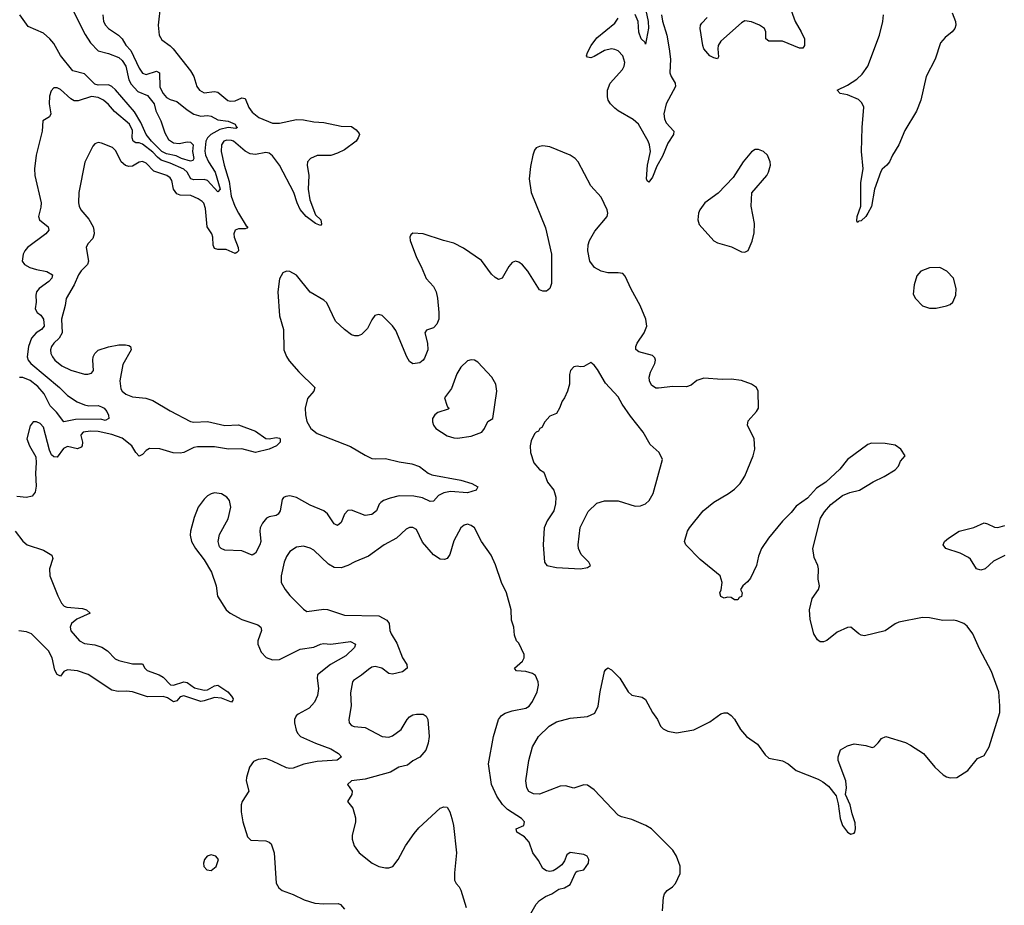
# Model space of a CAD drawing. Header units: inches. Extents: x 2057696 to 2160536, y 827480 to 1016834.
# Tile 121 of 256: x 2121691 to 2127447, y 880123 to 885301. Entities that reach past the tile are written whole.
import ezdxf

# ---------------------------------------------------------------- set-up
doc = ezdxf.new("R2010")
doc.units = ezdxf.units.IN
doc.header["$MEASUREMENT"] = 0
doc.layers.add('C1828', color=7, linetype='Continuous')

msp = doc.modelspace()

# ---------------------------------------------------------------- linework, layer by layer
at = {"layer": 'C1828', "color": 5}
for points, elevation in [([(2122514.4, 885390), (2122501.3, 885270), (2122506.7, 885210), (2122522.6, 885182.6), (2122570, 885149), (2122587.9, 885130), (2122690, 885002.3), (2122708.4, 884970), (2122726, 884910), (2122741.3, 884890), (2122770, 884873.5), (2122830, 884880.8), (2122850, 884876.8), (2122908.1, 884828.1), (2122924, 884824), (2122950, 884826.9), (2122990, 884844.2), (2123010, 884840.3), (2123030, 884787.8), (2123050, 884759.7), (2123090, 884730.2), (2123170, 884696.5), (2123210, 884696.6), (2123310, 884717.4), (2123350, 884716.3), (2123410, 884703.2), (2123470, 884700.7), (2123570, 884679.6), (2123630, 884675.8), (2123658, 884658), (2123675.2, 884635.2), (2123677.3, 884630), (2123670.7, 884610.7), (2123657.8, 884590), (2123590, 884539.6), (2123550, 884520.2), (2123510, 884507.8), (2123430, 884508), (2123390.3, 884490), (2123374.3, 884470), (2123372.4, 884450), (2123381.4, 884390), (2123378.4, 884310), (2123387.1, 884247.1), (2123420.7, 884160.7), (2123451.5, 884130), (2123454.9, 884105.1), (2123450, 884098.7), (2123421.1, 884110), (2123366.6, 884150), (2123330, 884191.1), (2123312.5, 884230), (2123294.5, 884290), (2123209.9, 884450), (2123170, 884505.4), (2123150, 884520.1), (2123130, 884524.9), (2123070, 884513.7), (2123037.7, 884517.7), (2123010, 884532.9), (2122942, 884590), (2122930, 884595.7), (2122902.7, 884597.3), (2122884.4, 884590), (2122871.3, 884570), (2122869.5, 884530), (2122886.1, 884450), (2122915.8, 884355.8), (2122926.8, 884270), (2122948.3, 884210), (2122969.6, 884169.6), (2123015.9, 884095.9), (2123024.2, 884090), (2123018.4, 884081.6), (2123010, 884079.2), (2122970, 884078.5), (2122950, 884069.7), (2122943.1, 884050), (2122944.2, 884030), (2122969.3, 883970), (2122970, 883949.5), (2122960.8, 883939.2), (2122950, 883934.2), (2122897.3, 883957.3), (2122850, 883958.4), (2122830, 883963.9), (2122823.1, 883983.1), (2122820.4, 884030), (2122814.4, 884050), (2122787.3, 884090), (2122777.9, 884197.9), (2122768.5, 884228.5), (2122758.5, 884238.5), (2122734.5, 884254.5), (2122692.5, 884272.5), (2122630, 884275.9), (2122610, 884282.4), (2122590.5, 884310), (2122580, 884360), (2122570, 884377.1), (2122551.1, 884390), (2122476.2, 884416.2), (2122430, 884462.4), (2122410, 884472.5), (2122390, 884467.9), (2122350, 884444.7), (2122330, 884443.7), (2122310, 884449.2), (2122284.8, 884470), (2122253.9, 884533.9), (2122233.2, 884553.2), (2122170, 884579.7), (2122150, 884582.4), (2122130, 884576.2), (2122118.3, 884561.7), (2122072.7, 884467.2), (2122036.5, 884290), (2122034.6, 884230), (2122038.3, 884210), (2122049, 884190), (2122095.6, 884135.6), (2122120.2, 884090), (2122125.4, 884070), (2122126.2, 884050), (2122118.6, 884021.4), (2122090.4, 883990), (2122080.5, 883970), (2122092.7, 883890), (2122087.4, 883870), (2122050, 883833.5), (2122035.4, 883810), (2122010.2, 883750), (2121963.7, 883670), (2121957.3, 883630), (2121935.1, 883550), (2121939.8, 883470), (2121921.7, 883438.3), (2121891.2, 883410), (2121876.9, 883390), (2121872, 883370), (2121873.8, 883350), (2121882, 883330), (2121897.2, 883310), (2121936.7, 883276.7), (2121990, 883252), (2122070, 883229.2), (2122090, 883228), (2122110, 883234.4), (2122122, 883250), (2122118.5, 883310), (2122121.5, 883330), (2122129.8, 883350.2), (2122150, 883368.9), (2122210, 883388.4), (2122270, 883399.2), (2122310, 883400.9), (2122330, 883395.3), (2122339.1, 883390), (2122342, 883370), (2122294.6, 883285.4), (2122275.9, 883190), (2122283.2, 883143.2), (2122290.2, 883130), (2122311.3, 883111.3), (2122350, 883095.3), (2122427.8, 883087.8), (2122470, 883075.3), (2122570, 883014.1), (2122690, 882951.4), (2122710, 882947.5), (2122790, 882951.5), (2122890, 882929.1), (2122970, 882932.6), (2123070, 882895.1), (2123130, 882852.1), (2123150, 882850.1), (2123190, 882858.3), (2123210, 882854.3), (2123214.2, 882850), (2123213.4, 882830), (2123192.1, 882810), (2123148.8, 882790), (2123070, 882770.4), (2122990, 882792.5), (2122910.9, 882789.1), (2122830, 882803), (2122730, 882803.3), (2122710, 882799.4), (2122650, 882770.2), (2122630, 882766.5), (2122587.7, 882767.7), (2122510, 882792.3), (2122450, 882793), (2122430, 882782.2), (2122410, 882759.2), (2122390, 882749.7), (2122370, 882769.8), (2122346.1, 882810), (2122290, 882853.9), (2122230, 882876.2), (2122150, 882892.5), (2122104.1, 882895.9), (2122062, 882890), (2122050, 882875.4), (2122047.8, 882870), (2122058.5, 882830), (2122056.6, 882810), (2122050, 882802.5), (2122030, 882792.5), (2121970, 882804.7), (2121946.9, 882793.1), (2121910, 882744), (2121890, 882744.4), (2121877.2, 882757.2), (2121864.5, 882784.5), (2121830, 882919), (2121810, 882940.9), (2121790, 882949.3), (2121770.8, 882949.2), (2121753.2, 882926.8), (2121733.4, 882850), (2121747.7, 882810), (2121785.4, 882745.4), (2121788.1, 882710), (2121783.2, 882650), (2121787, 882573), (2121782, 882538), (2121764.4, 882515.6), (2121730, 882508.2), (2121674, 882514)], 380), ([(2125340.4, 885410), (2125365.6, 885290), (2125368.1, 885251.9), (2125350, 885158), (2125347.3, 885167.3), (2125324.7, 885190), (2125310, 885229), (2125307.4, 885290), (2125290, 885331.6)], 360), ([(2126183.7, 885403.7), (2126224, 885290), (2126260.1, 885230), (2126278.5, 885190), (2126279.7, 885150), (2126270, 885135.4), (2126250, 885134.2), (2126150, 885176.1), (2126070, 885176.2), (2126054, 885190), (2126053.6, 885230), (2126044.8, 885250), (2126016, 885270), (2125970, 885289.1), (2125930, 885293.7), (2125910, 885283.1), (2125790, 885176.2), (2125775.5, 885150), (2125772.1, 885130), (2125776, 885084), (2125770, 885072.3), (2125750, 885077.8), (2125726.6, 885090), (2125691.2, 885130), (2125684.4, 885150), (2125668.7, 885250), (2125671.2, 885270), (2125678.4, 885281.6), (2125710, 885315)], 380), ([(2122176.5, 885330), (2122182, 885290), (2122192.2, 885270), (2122210, 885249.3), (2122269, 885210), (2122290.1, 885190.1), (2122312.4, 885152.4), (2122341.8, 885121.8), (2122390, 885018.5), (2122409.3, 884989.3), (2122430, 884981.7), (2122490, 884999.8), (2122507.7, 884990), (2122510, 884907), (2122530, 884870.2), (2122550, 884845.8), (2122570, 884834.2), (2122610, 884822.9), (2122670, 884773.4), (2122709, 884749), (2122750, 884736.3), (2122790, 884740.8), (2122810, 884738), (2122850, 884715.9), (2122910, 884707.7), (2122950, 884690.2), (2122955.9, 884675.9), (2122963.8, 884670), (2122954.6, 884665.4), (2122910, 884669.9), (2122861.7, 884658.3), (2122808.6, 884630), (2122789.2, 884610.8), (2122780.1, 884590), (2122773.4, 884533.4), (2122777.9, 884510), (2122795.3, 884470), (2122833.7, 884410), (2122863.2, 884310), (2122850, 884295), (2122790, 884360.5), (2122770, 884366.3), (2122710, 884365.6), (2122691.5, 884371.5), (2122669.2, 884410), (2122650, 884426.9), (2122570, 884462.3), (2122519.1, 884479.1), (2122496.6, 884496.6), (2122470, 884526.6), (2122410, 884573), (2122390, 884580.9), (2122370, 884581.3), (2122354, 884590), (2122349.5, 884609.5), (2122350, 884653.3), (2122332.8, 884690), (2122244.8, 884764.8), (2122210, 884804.4), (2122180.4, 884830), (2122150, 884846.2), (2122110, 884852.7), (2122033.3, 884826.7), (2122010, 884827.6), (2121990, 884837.7), (2121930, 884892.4), (2121910, 884902.4), (2121890, 884902), (2121874.7, 884885.3), (2121866, 884854), (2121863.2, 884810), (2121873.1, 884750), (2121865.8, 884734.2), (2121827, 884710), (2121823.2, 884650), (2121787.4, 884510), (2121776.9, 884430), (2121779.6, 884390), (2121815.9, 884230), (2121814.4, 884205.6), (2121800.3, 884150), (2121807, 884130), (2121856.9, 884090), (2121860.8, 884070), (2121844.2, 884050), (2121736.3, 883970), (2121720.6, 883950), (2121712, 883930), (2121706.4, 883890), (2121718.3, 883870), (2121750, 883852.6), (2121790, 883839.8), (2121848.9, 883828.9), (2121883.1, 883810), (2121879.7, 883790), (2121862, 883770), (2121805.4, 883730), (2121789.5, 883710), (2121785.5, 883690), (2121787.9, 883650), (2121780.6, 883610), (2121792.3, 883590), (2121813.8, 883573.8), (2121829.6, 883550), (2121834.2, 883510), (2121819, 883490), (2121786.8, 883470), (2121760.8, 883439.2), (2121742.9, 883390), (2121735.5, 883330), (2121741.5, 883310), (2121755.5, 883290), (2121923.9, 883150), (2121970, 883102.8), (2122026.8, 883066.8), (2122070, 883048.9), (2122095.8, 883044.2), (2122150, 883045.5), (2122170, 883038.4), (2122184, 883030), (2122200.7, 883010), (2122211.1, 882988.9), (2122211.6, 882968.4), (2122190, 882958), (2122164.7, 882964.7), (2122017, 882963), (2121950, 882949.7), (2121906.5, 883006.5), (2121870, 883043.9), (2121834.1, 883114.1), (2121796.6, 883156.6), (2121752.2, 883192.1), (2121710, 883208.7), (2121690, 883209.4)], 360), ([(2122006.4, 885350), (2122074.2, 885214.2), (2122105.6, 885165.6), (2122150, 885119.7), (2122210, 885104.2), (2122270, 885080.2), (2122290, 885063), (2122311.5, 885030), (2122328.2, 884950), (2122343.2, 884923.3), (2122382.3, 884882.3), (2122438.2, 884858.2), (2122477.3, 884810), (2122487.8, 884767.8), (2122516, 884710), (2122539.1, 884639.1), (2122561.2, 884601.2), (2122590, 884580.6), (2122623.3, 884576.7), (2122670, 884588), (2122690, 884584.4), (2122704.4, 884570), (2122701.3, 884530), (2122708.7, 884490), (2122703, 884477), (2122690, 884474), (2122638, 884490), (2122606, 884506), (2122550, 884517), (2122522.7, 884530), (2122462.1, 884590), (2122430.4, 884630), (2122399.8, 884699.8), (2122362.6, 884762.6), (2122251.5, 884891.5), (2122230, 884911), (2122210, 884920.6), (2122150, 884918.1), (2122130, 884923.8), (2122070, 884984.3), (2122002.2, 885002.2), (2121930, 885092.1), (2121890, 885161.1), (2121868, 885190), (2121830, 885222.5), (2121741.2, 885261.2), (2121692.8, 885330)], 340), ([(2125443.6, 885330), (2125450, 885292.7), (2125474.4, 885210), (2125487.9, 885130), (2125495, 885070), (2125492.8, 884990), (2125499.8, 884970), (2125524, 884930), (2125524.2, 884910), (2125470.2, 884810), (2125457.8, 884750), (2125461.3, 884721.3), (2125470, 884698.7), (2125515.8, 884650), (2125513.7, 884630), (2125480, 884580), (2125450, 884503.1), (2125415.7, 884444.3), (2125390, 884379.7), (2125370, 884351.8), (2125358.6, 884358.6), (2125355.1, 884370), (2125360.7, 884450), (2125379.6, 884530), (2125373.8, 884570), (2125366, 884590), (2125308.9, 884690), (2125277.7, 884717.7), (2125190, 884767.9), (2125170, 884783.9), (2125144.7, 884810), (2125132.1, 884830), (2125126.6, 884850), (2125128, 884890), (2125143.7, 884930), (2125216.2, 885010), (2125225.4, 885030), (2125228.4, 885050), (2125217.5, 885090), (2125190, 885118.5), (2125170, 885127.3), (2125150, 885129.9), (2125110, 885121.7), (2125050, 885086.2), (2125030, 885079.1), (2125010, 885082), (2125005.4, 885090), (2125009.8, 885110), (2125031.7, 885150), (2125064.8, 885195.1), (2125170, 885280.2), (2125189.8, 885310)], 380), ([(2127141.7, 885341.7), (2127162, 885290), (2127164.9, 885270), (2127158, 885250), (2127143, 885230), (2127102.4, 885197.6), (2127074, 885166), (2127043.2, 885070), (2126991.2, 884968.8), (2126960.2, 884830), (2126934.5, 884765.5), (2126866.7, 884653.3), (2126830, 884569.3), (2126793, 884510), (2126775.5, 884470), (2126760.7, 884450), (2126733, 884427), (2126725.8, 884414.2), (2126688.9, 884311.1), (2126670.2, 884209.8), (2126650.4, 884170), (2126637.1, 884150), (2126610, 884126), (2126596.3, 884123.7), (2126590, 884115.3), (2126585.1, 884125.1), (2126586.9, 884150), (2126608.7, 884211.3), (2126608.3, 884350), (2126622.4, 884430), (2126612.2, 884530), (2126615.7, 884670), (2126625.4, 884790), (2126615.1, 884815.1), (2126594, 884834), (2126530, 884861.8), (2126488.7, 884870), (2126469.4, 884890), (2126530, 884917.8), (2126586.1, 884953.8), (2126617.3, 884982.7), (2126650.5, 885029.5), (2126717.6, 885210), (2126737.6, 885290), (2126740.8, 885330)], 380), ([(2125449.8, 880090), (2125455.3, 880170), (2125461.4, 880190), (2125475.8, 880210), (2125507.3, 880230), (2125524.7, 880250), (2125551.9, 880308.1), (2125551.8, 880351.8), (2125531.1, 880410), (2125510, 880445.1), (2125384, 880570), (2125351.8, 880590), (2125270, 880624.1), (2125210, 880639.1), (2125190, 880649.7), (2125050, 880798.7), (2125010, 880825.3), (2124990, 880827.4), (2124930, 880807.6), (2124881.1, 880821.1), (2124850, 880819.3), (2124730, 880773.5), (2124694.5, 880774.5), (2124667.6, 880787.6), (2124655.1, 880810), (2124650.9, 880850), (2124667.6, 880970), (2124689.8, 881050), (2124724.8, 881110), (2124786.4, 881170), (2124830, 881195.4), (2124910, 881216.9), (2125010, 881227.1), (2125053.5, 881246.5), (2125072.5, 881287.5), (2125083.9, 881370), (2125109.6, 881490.4), (2125117.5, 881502.5), (2125130, 881510.6), (2125150, 881499.1), (2125200.4, 881450), (2125248.2, 881370), (2125270, 881350.6), (2125330, 881340.7), (2125350, 881326), (2125390.4, 881250), (2125420.3, 881210), (2125437.6, 881170), (2125453.7, 881153.7), (2125480.4, 881140.4), (2125530, 881131.6), (2125631.5, 881148.5), (2125724.9, 881195.1), (2125790, 881241.6), (2125810, 881248.2), (2125830, 881247.7), (2125850, 881233.4), (2125870, 881210.7), (2125906, 881150), (2125940.4, 881110), (2126004.2, 881064.2), (2126050, 881002), (2126070, 880983), (2126150, 880967.3), (2126184.7, 880950), (2126231.3, 880910), (2126359.4, 880859.4), (2126385.5, 880845.5), (2126419, 880819), (2126463.8, 880763.8), (2126476.7, 880716.7), (2126488.2, 880630), (2126502, 880590), (2126530, 880551.3), (2126550, 880538), (2126570, 880544.7), (2126573.2, 880550), (2126577.2, 880570), (2126575.1, 880604.9), (2126557.2, 880657.2), (2126546.6, 880710), (2126519.3, 880770), (2126524.5, 880810), (2126520.5, 880850), (2126477, 880970), (2126476, 880990), (2126490, 881031.3), (2126530, 881056), (2126570, 881066), (2126636.9, 881056.9), (2126674.6, 881045.4), (2126686, 881050), (2126710, 881072), (2126730, 881098), (2126754, 881110), (2126870, 881075.5), (2126899.9, 881059.9), (2126974.8, 881010), (2127040.5, 880930), (2127090, 880884.9), (2127110, 880873.4), (2127130, 880868.5), (2127170, 880870.6), (2127233.2, 880910), (2127290, 880981), (2127330, 880998), (2127358, 881050), (2127420.5, 881250), (2127422, 881290), (2127415.1, 881370), (2127373.3, 881490), (2127301.6, 881621.6), (2127262.9, 881710), (2127230, 881755.6), (2127210.7, 881770.7), (2127170, 881785.4), (2127150, 881789.7), (2127088.5, 881788.5), (2127010, 881803.5), (2126970, 881806.3), (2126830, 881778), (2126810, 881769.3), (2126750, 881727.3), (2126630, 881698.4), (2126610, 881701.6), (2126596, 881710), (2126550, 881749.4), (2126530, 881747.6), (2126470, 881719.2), (2126410, 881672), (2126390, 881662.6), (2126370, 881664), (2126355.6, 881675.6), (2126334.5, 881710), (2126313.2, 881793.2), (2126307.7, 881850), (2126323.6, 881916.4), (2126360.5, 881970), (2126366, 881990), (2126358.9, 882030), (2126360.5, 882090), (2126356.3, 882110), (2126335.8, 882155.8), (2126328.6, 882208.6), (2126373.7, 882386.3), (2126396.6, 882423.4), (2126433.7, 882466.3), (2126501.3, 882518.7), (2126544.2, 882535.8), (2126601.2, 882550), (2126680.4, 882599.6), (2126745.2, 882630), (2126809, 882670), (2126829, 882690), (2126840.2, 882719.8), (2126868, 882750), (2126842, 882790), (2126810, 882814), (2126750, 882824), (2126670, 882824.5), (2126650, 882817), (2126530.8, 882730), (2126486.7, 882673.3), (2126404, 882596), (2126350, 882562.7), (2126296.7, 882503.3), (2126230, 882457), (2126201.3, 882418.7), (2126150, 882369.6), (2126068.1, 882270), (2126027.1, 882210), (2126010, 882164), (2125999.6, 882110), (2125964.4, 882035.6), (2125946.6, 882013.4), (2125918, 881990), (2125906, 881970), (2125914.8, 881950), (2125910, 881929.2), (2125898, 881922), (2125890, 881909.5), (2125870, 881909), (2125850, 881922), (2125830, 881924), (2125810, 881919), (2125789.2, 881929.2), (2125785.2, 881950), (2125792.3, 881967.7), (2125798.4, 882010), (2125786.6, 882050), (2125670, 882144.5), (2125586, 882230), (2125578, 882250), (2125594.7, 882310), (2125606, 882330), (2125686, 882430), (2125750, 882479.1), (2125835.6, 882530), (2125870, 882556), (2125902.3, 882590), (2125930, 882632.4), (2125979.1, 882750), (2125988.9, 882790), (2125984.8, 882850), (2125945.1, 882930), (2125950, 882955.5), (2125999.6, 883010), (2126009.6, 883030), (2126007.8, 883130), (2125999.5, 883150), (2125969.2, 883170), (2125910.9, 883190.9), (2125850, 883199.7), (2125797.2, 883197.2), (2125690, 883205.1), (2125650, 883191.6), (2125615.9, 883164.1), (2125590, 883155.4), (2125510, 883156), (2125426.2, 883146.2), (2125410, 883147.1), (2125384.6, 883164.6), (2125372.8, 883190), (2125370.8, 883210), (2125379.7, 883240.3), (2125403.5, 883290), (2125408, 883310), (2125404.7, 883324.7), (2125390, 883336.9), (2125310, 883359.1), (2125292.9, 883372.9), (2125292.4, 883390), (2125300.8, 883410), (2125341, 883470), (2125356.9, 883510), (2125351.1, 883550), (2125319.3, 883630), (2125265.8, 883725.8), (2125230, 883801.6), (2125216.4, 883816.4), (2125190, 883821.8), (2125130, 883820.2), (2125089.9, 883829.9), (2125051.8, 883851.8), (2125024.1, 883890), (2125013.2, 883950), (2125015.2, 883984.8), (2125022.2, 884010), (2125054.4, 884065.6), (2125125.6, 884150), (2125129.8, 884170), (2125126.2, 884190), (2125090, 884262.6), (2125029.8, 884330), (2124956.2, 884470), (2124938, 884490), (2124909.7, 884509.7), (2124790, 884557.6), (2124750, 884563.6), (2124730, 884560.7), (2124710, 884552.3), (2124701.7, 884538.3), (2124690.5, 884510), (2124676.5, 884443.5), (2124670.2, 884370), (2124682, 884290), (2124764.6, 884084.6), (2124800.8, 883930), (2124800.9, 883759.1), (2124790, 883729), (2124770, 883714), (2124750, 883714), (2124730, 883722), (2124661.6, 883830), (2124630, 883867.3), (2124610, 883883.6), (2124590, 883889.6), (2124570, 883880.7), (2124550, 883858.4), (2124510.9, 883789.1), (2124490, 883782), (2124470, 883792.8), (2124450, 883812.8), (2124390, 883894), (2124285.4, 883965.4), (2124230, 883994.5), (2124169.7, 884009.6), (2124050, 884049.5), (2123990, 884053.2), (2123976.9, 884043.1), (2123971.3, 884030), (2123974.8, 884010), (2124010, 883910.8), (2124038.3, 883858.3), (2124067.5, 883787.5), (2124110, 883740.4), (2124125.5, 883710), (2124133.7, 883673.7), (2124142.3, 883590), (2124140.7, 883550), (2124130, 883520.7), (2124110, 883499.7), (2124070, 883486), (2124060.4, 883470), (2124076.1, 883410), (2124076.5, 883370), (2124058.2, 883321.8), (2124050, 883309.6), (2124030, 883295.6), (2123990, 883289.7), (2123970, 883301.6), (2123954, 883330), (2123890, 883484.4), (2123870, 883512), (2123810, 883571.1), (2123790, 883578.3), (2123768.2, 883571.8), (2123750, 883546.6), (2123725.1, 883494.9), (2123690, 883460.9), (2123670, 883452.8), (2123650, 883452.7), (2123630, 883459.3), (2123589.2, 883489.2), (2123538.3, 883538.3), (2123486, 883646), (2123470, 883660.7), (2123390, 883707.3), (2123310, 883806.6), (2123270, 883828.2), (2123250, 883831.2), (2123230, 883821.6), (2123210, 883785.2), (2123200.2, 883710), (2123210.3, 883570), (2123234, 883490), (2123236.1, 883370), (2123250, 883332.2), (2123266.7, 883306.7), (2123322.7, 883242.7), (2123417.3, 883150), (2123410.7, 883130), (2123374.1, 883085.9), (2123359.6, 883030), (2123361.3, 882990), (2123370, 882950.8), (2123393.1, 882910), (2123430, 882880.7), (2123625.7, 882805.7), (2123710, 882754.4), (2123750, 882736.2), (2123772.8, 882732.8), (2123830, 882735.2), (2123910, 882715.1), (2123983.8, 882703.8), (2124028, 882688), (2124079.5, 882650), (2124100.8, 882640.8), (2124270, 882609.3), (2124334, 882590), (2124370.3, 882570), (2124360.5, 882550), (2124310, 882535), (2124210, 882542.1), (2124170, 882535.4), (2124140.5, 882519.5), (2124110, 882485.7), (2124090, 882484.8), (2124046.2, 882506.2), (2123996, 882516), (2123910, 882516.4), (2123856.1, 882503.9), (2123817.7, 882490), (2123801.9, 882478.1), (2123792, 882468), (2123777, 882430), (2123750, 882407.1), (2123710, 882402.8), (2123630, 882432.8), (2123610, 882431.7), (2123590.2, 882410), (2123570, 882360.7), (2123550, 882344.2), (2123530, 882353), (2123490, 882412.2), (2123470, 882429.8), (2123390, 882463.4), (2123310, 882506.8), (2123270, 882516.2), (2123246.6, 882513.4), (2123233.4, 882506.6), (2123225, 882495), (2123213, 882430), (2123201.4, 882410), (2123190, 882401.1), (2123150, 882393.7), (2123133.8, 882386.2), (2123110, 882357.6), (2123097.6, 882330), (2123095.1, 882310), (2123101, 882250), (2123095.6, 882230), (2123070, 882181.7), (2123050, 882170.8), (2122990, 882195.9), (2122890, 882198.9), (2122868.2, 882208.2), (2122859.1, 882219.1), (2122851.5, 882250), (2122858.7, 882290), (2122910, 882381.6), (2122926.2, 882450), (2122918.5, 882490), (2122901.6, 882510), (2122870, 882528), (2122830, 882535.1), (2122810, 882529.6), (2122790, 882516.2), (2122770, 882497.6), (2122734, 882450), (2122710.4, 882390), (2122690.6, 882310.6), (2122687, 882287), (2122695.5, 882250), (2122719.1, 882210), (2122770, 882142.8), (2122812.4, 882070), (2122838.9, 881990), (2122847.7, 881930), (2122898.7, 881850), (2122922.4, 881830), (2122990, 881794.5), (2123083.1, 881763.1), (2123100.3, 881750), (2123104.7, 881730), (2123084.2, 881670), (2123082.6, 881650), (2123103.6, 881603.6), (2123132.5, 881572.5), (2123170, 881557.2), (2123210, 881559.8), (2123330, 881620.1), (2123410, 881631.4), (2123450, 881650.1), (2123466.8, 881653.2), (2123510, 881649.6), (2123625.4, 881665.4), (2123655.2, 881650), (2123649, 881630), (2123597.9, 881582.1), (2123507.4, 881530), (2123432.3, 881470), (2123429.3, 881450), (2123438.4, 881390), (2123431.3, 881350), (2123415.1, 881310), (2123383.8, 881276.2), (2123319.7, 881240.3), (2123308.3, 881230), (2123297.8, 881210), (2123297.5, 881190), (2123307.2, 881147.2), (2123314.7, 881130), (2123333.6, 881110), (2123419.6, 881070), (2123510, 881037.9), (2123555.6, 881010), (2123573, 880990), (2123547.9, 880972.1), (2123430, 880963.9), (2123352.1, 880947.9), (2123290, 880924.1), (2123270, 880922.3), (2123250, 880926.8), (2123170, 880966.2), (2123130, 880980.5), (2123084.4, 880975.6), (2123057, 880963), (2123034.9, 880930), (2123017.1, 880870), (2123015.5, 880850), (2123030.8, 880790), (2122991, 880730), (2122986.8, 880710), (2122986.8, 880670), (2122996.3, 880610), (2123022.8, 880522.8), (2123042.8, 880502.8), (2123130, 880500.4), (2123150, 880492.7), (2123161.4, 880481.4), (2123179.5, 880430), (2123190, 880252), (2123205.5, 880225.5), (2123226, 880210), (2123290, 880186.3), (2123353.9, 880153.9), (2123415.8, 880135.8), (2123470, 880130.8), (2123553.9, 880133.9), (2123567.2, 880127.2), (2123590, 880100.3)], 420), ([(2124637.5, 880002.5), (2124711.2, 880128.8), (2124729.7, 880150.3), (2124765.3, 880174.7), (2124802, 880190), (2124843.7, 880216.3), (2124875.9, 880224.1), (2124910, 880244.9), (2124942.9, 880317.1), (2124950, 880322.8), (2124990, 880330.8), (2125016, 880370), (2125019.3, 880390), (2125009.3, 880409.3), (2124990, 880419.3), (2124910, 880432.3), (2124890, 880417.2), (2124876.4, 880383.6), (2124859.9, 880360.1), (2124830, 880336), (2124810, 880325.2), (2124790, 880321.2), (2124770, 880324), (2124750, 880337.2), (2124724.9, 880384.9), (2124691.3, 880430), (2124670, 880491.8), (2124642.3, 880522.3), (2124598.4, 880550), (2124593.2, 880570), (2124638, 880590), (2124642.9, 880610), (2124625.6, 880630), (2124542.7, 880682.7), (2124512.8, 880712.8), (2124480.3, 880760.3), (2124449.6, 880830), (2124432.8, 880950), (2124460.4, 881110), (2124490.9, 881209.1), (2124507.2, 881232.8), (2124530, 881246.4), (2124570, 881259.3), (2124650, 881275.8), (2124670, 881286.4), (2124690, 881314.8), (2124715.6, 881370), (2124724.5, 881410), (2124722.9, 881430), (2124705.8, 881465.8), (2124690, 881478.4), (2124650, 881489.7), (2124594.6, 881494.6), (2124585.2, 881505.2), (2124584, 881510), (2124630, 881551), (2124640.9, 881570), (2124640.9, 881590), (2124610, 881655.3), (2124595.3, 881670), (2124583.1, 881703.1), (2124579, 881750), (2124567, 881790), (2124563.7, 881850), (2124538, 881950), (2124507, 882010), (2124472.7, 882112.7), (2124447.3, 882170), (2124391.6, 882250), (2124350, 882329.3), (2124330, 882344.5), (2124310, 882351.6), (2124290, 882346), (2124269.4, 882330.6), (2124230, 882253.6), (2124206.3, 882173.7), (2124190.2, 882149.8), (2124175.3, 882144.7), (2124150, 882147.4), (2124110, 882171.6), (2124046.3, 882246.3), (2124010, 882320.9), (2123990, 882332.3), (2123970, 882332.7), (2123950, 882322), (2123894.8, 882270), (2123821, 882230), (2123730, 882164.2), (2123650, 882131.2), (2123610, 882109.7), (2123570, 882096.2), (2123530, 882098.4), (2123497, 882117), (2123410, 882198.4), (2123390, 882212), (2123350, 882222), (2123310, 882217), (2123270, 882192.3), (2123250, 882162.7), (2123237, 882130), (2123219.5, 882050), (2123220.4, 882010), (2123242.4, 881970), (2123270, 881934.9), (2123350, 881854), (2123370, 881840.5), (2123470, 881853.4), (2123490, 881851.8), (2123590, 881819), (2123790, 881814.7), (2123838, 881790), (2123851.5, 881771.5), (2123855.2, 881730), (2123862.7, 881710), (2123895.4, 881655.4), (2123929.5, 881569.5), (2123954.7, 881530), (2123956.9, 881510), (2123930, 881487.6), (2123870, 881474.8), (2123850, 881478), (2123807.8, 881510), (2123770, 881519.8), (2123750, 881514.8), (2123730, 881502.5), (2123690, 881468.6), (2123642.5, 881437.5), (2123636.5, 881430), (2123624.4, 881364.4), (2123628.2, 881288.2), (2123614.4, 881210), (2123618, 881190), (2123630, 881174), (2123647.3, 881167.3), (2123710, 881163.1), (2123810, 881110.3), (2123850, 881105.6), (2123870, 881112.8), (2123920.5, 881150), (2123956.9, 881210), (2123970, 881224.4), (2123990, 881235.8), (2124010, 881241.3), (2124050, 881240.5), (2124068.3, 881228.3), (2124077.1, 881210), (2124084.2, 881110), (2124079.6, 881070), (2124066.3, 881030), (2124031, 880989), (2123990, 880966.9), (2123957.5, 880942.5), (2123908.5, 880930), (2123859.5, 880900.5), (2123710, 880859.7), (2123631.3, 880850), (2123607.7, 880830), (2123634.8, 880790), (2123633.4, 880770), (2123607.3, 880730), (2123638.8, 880690), (2123653.7, 880633.7), (2123654.8, 880610), (2123634.8, 880530), (2123634.8, 880510), (2123647.3, 880470), (2123674.8, 880430), (2123750.8, 880370), (2123790, 880350.5), (2123830, 880341.6), (2123850, 880342), (2123873.2, 880350), (2123903.7, 880390), (2123946.6, 880470), (2123996.6, 880543.4), (2124025.1, 880574.9), (2124149.7, 880690.3), (2124170, 880699.1), (2124190, 880697.3), (2124205.5, 880670), (2124218.4, 880630), (2124226.7, 880590), (2124244.2, 880430), (2124233.2, 880313.2), (2124234, 880270), (2124242.8, 880250), (2124261, 880230), (2124270, 880212), (2124300.5, 880110)], 440), ([(2127450, 882167.5), (2127384, 882136), (2127335.5, 882090), (2127310, 882082.6), (2127285.1, 882090), (2127250, 882146), (2127237.3, 882157.2), (2127190, 882182.6), (2127106, 882210), (2127089.4, 882230), (2127098, 882250), (2127120.9, 882270), (2127182.7, 882310), (2127270, 882332.3), (2127330, 882358.7), (2127350, 882354), (2127390, 882334.4), (2127410, 882332.1), (2127450, 882343.2)], 380), ([(2121665.3, 882310), (2121710, 882252.2), (2121734.9, 882230), (2121830, 882200.1), (2121878.5, 882170), (2121884.5, 882150), (2121865, 882090), (2121866.6, 882050), (2121913.1, 881933.1), (2121935, 881890), (2121951.9, 881871.9), (2121966, 881866), (2122057.7, 881857.7), (2122080.9, 881850), (2122102.4, 881830), (2122024.2, 881795.8), (2121994.7, 881770), (2121986.1, 881750), (2121990, 881727.7), (2122040.1, 881670), (2122070, 881653), (2122130, 881644.9), (2122171.5, 881631.5), (2122203.6, 881610), (2122250, 881563), (2122270, 881554.6), (2122350, 881534.7), (2122410, 881534.5), (2122423.1, 881510), (2122436.3, 881496.2), (2122505.8, 881470), (2122530, 881456), (2122572.6, 881412.6), (2122590, 881409.2), (2122650, 881429.2), (2122670, 881424.8), (2122713.8, 881393.8), (2122770, 881381.1), (2122790, 881383.5), (2122830, 881406), (2122850, 881409.4), (2122907.2, 881370), (2122930, 881345.3), (2122938.8, 881330), (2122937.8, 881322.2), (2122930, 881309.9), (2122870, 881334.2), (2122830, 881337.7), (2122770, 881317.6), (2122750, 881315.4), (2122650, 881347), (2122630, 881340.9), (2122610, 881319), (2122590, 881313.1), (2122555, 881335), (2122530, 881343.4), (2122437.6, 881342.4), (2122350, 881370.4), (2122314.9, 881374.9), (2122266.8, 881373.2), (2122230, 881380.7), (2122091.6, 881471.6), (2122030, 881494), (2121970, 881499.4), (2121949.4, 881490), (2121930, 881461.7), (2121910, 881473), (2121896.7, 881496.7), (2121881.2, 881570), (2121858.6, 881610), (2121760.7, 881710), (2121730, 881722), (2121686.8, 881726.8)], 380)]:
    msp.add_lwpolyline(points, dxfattribs=dict(at, elevation=elevation))
for points, elevation in [([(2126010, 884542.9), (2125990, 884542), (2125970, 884529.3), (2125920.5, 884470), (2125862, 884378), (2125774, 884286), (2125696.3, 884230), (2125668, 884190), (2125660.5, 884170), (2125656.3, 884130), (2125663.8, 884103.8), (2125748.7, 884008.7), (2125770, 883995.5), (2125852.5, 883972.5), (2125910, 883944), (2125930, 883942.8), (2125950, 883952), (2125973.1, 884006.9), (2125985.8, 884054.2), (2125987.8, 884110), (2125966.6, 884210), (2125971.3, 884288.7), (2126059.5, 884390), (2126069.7, 884410.3), (2126079.6, 884450), (2126077.6, 884470), (2126062, 884510), (2126039.3, 884530)], 420), ([(2127070, 883851.5), (2127010, 883849.7), (2126959.1, 883830), (2126936.9, 883803.1), (2126920.4, 883750), (2126915.5, 883695.5), (2126927.3, 883670), (2126970, 883627.7), (2127010, 883614), (2127050, 883614), (2127110, 883628), (2127130, 883636.3), (2127146, 883650), (2127164.5, 883690), (2127165.6, 883730), (2127149.6, 883790), (2127111, 883831)], 420), ([(2124330, 883312.7), (2124310, 883306.6), (2124270, 883269.3), (2124247, 883230), (2124215.6, 883144.4), (2124174, 883090), (2124187.3, 883047.3), (2124194.4, 883034.4), (2124202, 883030), (2124196.9, 883023.1), (2124136.4, 883003.6), (2124118.8, 882990), (2124104, 882970), (2124104, 882950), (2124110.7, 882930), (2124124, 882910), (2124190, 882868), (2124230, 882855.5), (2124250, 882854.9), (2124330, 882866), (2124393.2, 882890), (2124409.2, 882910), (2124428.7, 882951.3), (2124458, 882970), (2124480.7, 883130), (2124475.1, 883170), (2124452.3, 883210), (2124370, 883298), (2124350, 883309.4)], 440), ([(2125030, 883296), (2124990, 883274.3), (2124970, 883271.2), (2124950, 883275.8), (2124930, 883271.3), (2124911.8, 883250), (2124906, 883226), (2124904.6, 883170), (2124893.7, 883130), (2124877.1, 883090), (2124862.4, 883070), (2124847.7, 883030), (2124830, 882999), (2124790, 882982.7), (2124760.5, 882950), (2124742.8, 882917.2), (2124732, 882910), (2124724.7, 882895.3), (2124710, 882889), (2124701.1, 882878.9), (2124681.2, 882838.8), (2124675.3, 882810), (2124677.1, 882770), (2124696.4, 882710), (2124730, 882670.4), (2124754.9, 882654.9), (2124776.1, 882596.1), (2124814, 882550), (2124826.4, 882510), (2124823.8, 882470), (2124813.4, 882430), (2124774, 882370), (2124757.3, 882330), (2124750.6, 882230), (2124758.8, 882130), (2124772, 882110), (2124830, 882097.3), (2124970, 882090.8), (2125010, 882098), (2125028, 882110), (2125019, 882130), (2124974.2, 882174.2), (2124958, 882210), (2124955.1, 882230), (2124967.6, 882332.4), (2125015.3, 882424.7), (2125065.4, 882474.6), (2125110, 882488), (2125190, 882487), (2125290, 882457.3), (2125321, 882459), (2125350, 882470.4), (2125370.8, 882489.2), (2125394.3, 882530), (2125449.3, 882730), (2125429.6, 882769.6), (2125377.5, 882817.5), (2125335.1, 882890), (2125262.3, 882982.3), (2125213.3, 883053.3), (2125190, 883096), (2125116.6, 883176.6), (2125070, 883256), (2125050, 883281.2)], 440), ([(2122810, 880417.2), (2122786.8, 880410), (2122771, 880390), (2122764.9, 880370), (2122767.3, 880350), (2122784.7, 880330), (2122810, 880326.8), (2122839, 880350), (2122854, 880390), (2122838, 880410)], 420)]:
    msp.add_lwpolyline(points, close=True, dxfattribs=dict(at, elevation=elevation))

doc.saveas('drawing.dxf')
